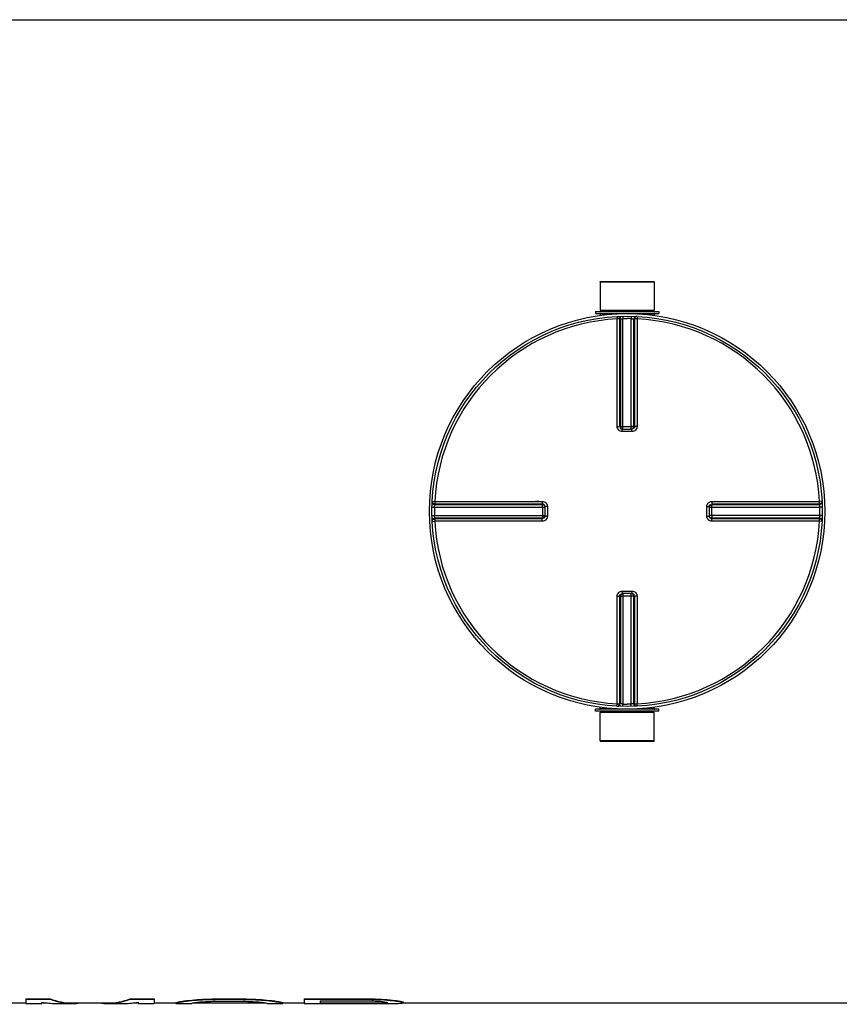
# Model space of a CAD drawing. Header units: millimetres. Extents: x 0 to 297, y 0 to 210.
# Tile 122 of 256: x 147 to 160, y 85 to 100. Entities that reach past the tile are written whole.
import ezdxf

# ---------------------------------------------------------------- set-up
doc = ezdxf.new("R2010")
doc.units = ezdxf.units.MM
doc.header["$LTSCALE"] = 16.335
doc.layers.get('0').update_dxf_attribs({"linetype": 'CONTINUOUS'})
for name, color, linetype in [('01_GLOBAL', 7, 'CONTINUOUS'), ('08_SURFACES', 7, 'CONTINUOUS'), ('AXES_REF', 7, 'CONTINUOUS')]:
    doc.layers.add(name, color=color, linetype=linetype)

msp = doc.modelspace()

# ---------------------------------------------------------------- linework, layer by layer
at = {"color": 7, "linetype": 'Continuous'}
for p, q in [((128.901, 99.849), (169.541, 99.849)), ((156.455, 95.765), (157.299, 95.765)), ((156.455, 95.765), (156.457, 95.325)), ((157.299, 95.765), (157.297, 95.325)), ((156.385, 95.305), (157.369, 95.305)), ((156.385, 95.305), (156.385, 95.273)), ((156.385, 95.273), (157.369, 95.273)), ((156.457, 95.325), (157.297, 95.325)), ((156.457, 95.325), (156.477, 95.305)), ((156.457, 95.269), (156.457, 95.244)), ((157.297, 95.325), (157.277, 95.305)), ((157.297, 95.269), (157.297, 95.244)), ((157.369, 95.305), (157.369, 95.273)), ((156.802, 93.474), (156.798, 93.475)), ((156.802, 93.474), (156.951, 93.474)), ((156.955, 93.475), (156.951, 93.474)), ((155.595, 92.272), (155.595, 92.271)), ((155.595, 92.271), (155.595, 92.268)), ((155.595, 92.268), (155.595, 92.118)), ((158.158, 92.268), (158.158, 92.271)), ((158.158, 92.118), (158.158, 92.268)), ((155.595, 92.118), (155.595, 92.115)), ((155.595, 92.115), (155.595, 92.115)), ((158.158, 92.115), (158.158, 92.118)), ((156.798, 90.912), (156.802, 90.912)), ((156.951, 90.912), (156.802, 90.912)), ((156.951, 90.912), (156.955, 90.912)), ((157.369, 89.113), (156.385, 89.113)), ((156.385, 89.081), (156.385, 89.113)), ((156.457, 89.117), (156.457, 89.142)), ((157.297, 89.117), (157.297, 89.142)), ((157.369, 89.081), (157.369, 89.113)), ((157.369, 89.081), (156.385, 89.081)), ((156.455, 88.621), (156.457, 89.061)), ((156.457, 89.061), (156.477, 89.081)), ((157.297, 89.061), (156.457, 89.061)), ((157.297, 89.061), (157.277, 89.081)), ((157.299, 88.621), (157.297, 89.061)), ((157.299, 88.621), (156.455, 88.621)), ((147.179, 84.537), (147.512, 84.537)), ((147.762, 84.537), (147.846, 84.537)), ((148.237, 84.537), (148.788, 84.537)), ((149.179, 84.537), (149.262, 84.537)), ((149.512, 84.537), (149.846, 84.537)), ((150.103, 84.537), (151.255, 84.537)), ((151.512, 84.537), (151.846, 84.537)), ((153.384, 84.537), (169.541, 84.537))]:
    msp.add_line(p, q, dxfattribs=at)
at = {"color": 9, "linetype": 'Continuous'}
for p, q in [((156.457, 95.269), (156.723, 95.269)), ((156.719, 95.229), (156.721, 95.19)), ((156.811, 95.232), (156.812, 95.193)), ((156.942, 95.232), (156.941, 95.193)), ((157.031, 95.269), (157.297, 95.269)), ((157.034, 95.229), (157.032, 95.19)), ((156.721, 93.515), (156.721, 95.19)), ((156.761, 93.515), (156.761, 95.189)), ((156.772, 95.19), (156.772, 93.514)), ((156.812, 93.474), (156.812, 95.193)), ((156.941, 93.474), (156.941, 95.193)), ((156.981, 93.514), (156.981, 95.19)), ((156.992, 95.189), (156.992, 93.515)), ((157.032, 95.19), (157.032, 93.515)), ((156.761, 93.515), (156.772, 93.514)), ((156.802, 93.435), (156.802, 93.474)), ((156.877, 93.435), (156.802, 93.435)), ((156.812, 93.513), (156.941, 93.513)), ((156.952, 93.435), (156.877, 93.435)), ((156.952, 93.435), (156.951, 93.474)), ((156.981, 93.514), (156.992, 93.515)), ((153.841, 92.351), (153.88, 92.348)), ((153.88, 92.348), (153.948, 92.348)), ((153.88, 92.348), (155.555, 92.348)), ((153.881, 92.309), (155.555, 92.309)), ((154.582, 92.348), (154.631, 92.348)), ((154.678, 92.348), (154.724, 92.348)), ((155.556, 92.298), (155.555, 92.309)), ((158.198, 92.309), (158.197, 92.298)), ((158.198, 92.309), (159.873, 92.309)), ((158.199, 92.348), (159.874, 92.348)), ((159.913, 92.351), (159.874, 92.348)), ((153.838, 92.259), (153.876, 92.258)), ((153.876, 92.258), (155.595, 92.258)), ((153.88, 92.298), (155.556, 92.298)), ((155.557, 92.258), (155.557, 92.128)), ((155.635, 92.268), (155.595, 92.268)), ((155.635, 92.268), (155.635, 92.118)), ((158.119, 92.268), (158.158, 92.268)), ((158.119, 92.118), (158.119, 92.268)), ((158.158, 92.258), (159.877, 92.258)), ((158.197, 92.298), (159.873, 92.298)), ((158.197, 92.128), (158.197, 92.258)), ((159.916, 92.259), (159.877, 92.258)), ((153.838, 92.128), (153.876, 92.128)), ((153.841, 92.036), (153.88, 92.038)), ((153.876, 92.128), (155.595, 92.128)), ((155.556, 92.089), (153.88, 92.089)), ((155.555, 92.038), (153.88, 92.038)), ((155.555, 92.078), (153.881, 92.078)), ((154.079, 92.038), (154.014, 92.038)), ((154.202, 92.038), (154.141, 92.038)), ((154.63, 92.038), (154.582, 92.038)), ((154.724, 92.038), (154.678, 92.038)), ((155.555, 92.078), (155.556, 92.089)), ((155.635, 92.118), (155.595, 92.118)), ((158.119, 92.118), (158.158, 92.118)), ((159.877, 92.128), (158.158, 92.128)), ((159.873, 92.089), (158.197, 92.089)), ((158.197, 92.089), (158.198, 92.078)), ((159.873, 92.078), (158.198, 92.078)), ((159.874, 92.038), (158.199, 92.038)), ((159.913, 92.036), (159.874, 92.038)), ((159.916, 92.128), (159.877, 92.128)), ((156.802, 90.951), (156.802, 90.912)), ((156.802, 90.951), (156.877, 90.951)), ((156.877, 90.951), (156.952, 90.951)), ((156.952, 90.951), (156.951, 90.912)), ((156.721, 89.196), (156.721, 90.871)), ((156.772, 90.873), (156.761, 90.872)), ((156.761, 89.197), (156.761, 90.872)), ((156.772, 90.873), (156.772, 89.196)), ((156.812, 90.912), (156.812, 89.193)), ((156.941, 90.873), (156.812, 90.873)), ((156.941, 89.193), (156.941, 90.912)), ((156.992, 90.872), (156.981, 90.873)), ((156.981, 89.196), (156.981, 90.873)), ((156.992, 90.872), (156.992, 89.197)), ((157.032, 90.871), (157.032, 89.196)), ((156.723, 89.117), (156.457, 89.117)), ((156.719, 89.157), (156.721, 89.196)), ((156.811, 89.154), (156.812, 89.193)), ((156.942, 89.154), (156.941, 89.193)), ((157.297, 89.117), (157.031, 89.117)), ((157.034, 89.157), (157.032, 89.196))]:
    msp.add_line(p, q, dxfattribs=at)
for points in [[(154.141, 92.348), (154.202, 92.348), (154.319, 92.348)], [(154.319, 92.348), (154.375, 92.348), (154.429, 92.348), (154.482, 92.348), (154.533, 92.348)], [(154.724, 92.348), (154.814, 92.348), (154.858, 92.348), (154.902, 92.348)], [(155.298, 92.348), (155.346, 92.348), (155.395, 92.348), (155.447, 92.349), (155.5, 92.349), (155.555, 92.348)], [(154.532, 92.038), (154.481, 92.038), (154.429, 92.038), (154.375, 92.038), (154.319, 92.038), (154.202, 92.038)], [(155.555, 92.038), (155.5, 92.038), (155.447, 92.038), (155.395, 92.038), (155.345, 92.038), (155.298, 92.038)]]:
    msp.add_lwpolyline(points, dxfattribs=at)
at = {"color": 7, "linetype": 'Continuous'}
msp.add_circle((156.877, 92.193), 3.04, dxfattribs=at)
for centre, start, end in [((156.453, 95.269), 0, 90), ((157.301, 95.269), 90, 180), ((156.453, 89.117), 270, 360), ((157.301, 89.117), 180, 270)]:
    msp.add_arc(centre, 0.004, start, end, dxfattribs=at)
at = {"color": 9, "linetype": 'Continuous'}
for centre, radius, start, end in [((156.877, 92.193), 3.001, 92.9675, 177.0325), ((156.916, 92.194), 2.999, 92.7532, 92.9681), ((156.877, 92.195), 2.999, 88.764, 90), ((156.837, 92.194), 2.999, 87.0319, 87.2468), ((156.877, 92.193), 3.001, 2.9675, 87.0325), ((156.801, 93.546), 0.0714, 260.8824, 264.1453), ((156.802, 93.557), 0.0821, 264.1297, 267.3759), ((156.798, 94.865), 1.352, 270.2015, 270.435), ((156.956, 94.865), 1.352, 269.565, 269.7941), ((156.939, 93.526), 0.053, 283.7408, 289.3622), ((156.94, 93.525), 0.0515, 289.3247, 295.139), ((156.877, 92.153), 3, 177.0319, 177.2468), ((156.877, 92.153), 3, 2.7532, 2.9681), ((156.875, 92.193), 2.999, 178.7642, 181.2358), ((151.621, 92.258), 3.936, 0.0039, 0.1321), ((158.24, 92.268), 0.0821, 174.1297, 177.3759), ((158.23, 92.269), 0.0714, 170.8824, 174.1453), ((158.21, 92.256), 0.053, 160.6378, 166.2592), ((158.209, 92.256), 0.0515, 154.861, 160.6753), ((162.126, 92.258), 3.929, 179.8698, 179.9962), ((156.879, 92.193), 2.999, 358.7642, 1.2358), ((156.877, 92.233), 3, 182.7532, 182.9681), ((156.877, 92.193), 3.001, 182.9675, 267.0325), ((151.628, 92.129), 3.929, 359.8698, 359.9962), ((155.545, 92.13), 0.0515, 334.861, 340.6753), ((155.544, 92.131), 0.053, 340.6378, 346.2592), ((155.533, 92.12), 0.0629, 349.0738, 352.3236), ((155.546, 92.13), 0.0506, 346.2665, 348.9381), ((155.536, 92.119), 0.0594, 352.3076, 355.5619), ((156.877, 92.193), 3.001, 272.9675, 357.0325), ((162.133, 92.129), 3.936, 180.0039, 180.1321), ((156.877, 92.233), 3, 357.0319, 357.2468), ((156.814, 90.861), 0.0515, 109.3247, 115.139), ((156.814, 90.86), 0.053, 103.7408, 109.3622), ((156.798, 89.521), 1.352, 89.565, 89.7941), ((156.956, 89.521), 1.352, 90.2015, 90.435), ((156.951, 90.83), 0.0821, 84.1297, 87.3759), ((156.953, 90.84), 0.0714, 80.8824, 84.1453), ((156.916, 92.192), 2.999, 267.0319, 267.2468), ((156.877, 92.191), 2.999, 268.764, 270), ((156.837, 92.192), 2.999, 272.7532, 272.9681)]:
    msp.add_arc(centre, radius, start, end, dxfattribs=at)
for points, knots in [([(156.719, 95.229), (156.73, 95.23), (156.751, 95.227), (156.759, 95.201), (156.754, 95.194)], [0, 0, 0, 0, 0.541371, 1, 1, 1, 1]), ([(156.731, 95.23), (156.741, 95.23), (156.763, 95.227), (156.77, 95.202), (156.765, 95.195)], [0, 0, 0, 0, 0.541188, 1, 1, 1, 1]), ([(157.023, 95.23), (157.012, 95.23), (156.991, 95.227), (156.983, 95.202), (156.988, 95.195)], [0, 0, 0, 0, 0.541188, 1, 1, 1, 1]), ([(157.034, 95.229), (157.024, 95.23), (157.002, 95.227), (156.995, 95.201), (157, 95.194)], [0, 0, 0, 0, 0.541905, 1, 1, 1, 1]), ([(156.761, 95.189), (156.76, 95.189), (156.748, 95.19), (156.736, 95.19), (156.725, 95.19)], [0, 0, 0, 0, 0.107584, 1, 1, 1, 1]), ([(156.772, 95.19), (156.773, 95.19), (156.784, 95.192), (156.795, 95.193), (156.805, 95.193)], [0, 0, 0, 0, 0.100406, 1, 1, 1, 1]), ([(156.941, 95.193), (156.949, 95.193), (156.954, 95.193), (156.975, 95.191), (156.969, 95.191), (156.968, 95.191)], [0, 0, 0, 0, 0.700251, 0.885328, 1, 1, 1, 1]), ([(156.802, 93.435), (156.782, 93.435), (156.739, 93.452), (156.721, 93.494), (156.721, 93.515)], [0, 0, 0, 0, 0.501179, 1, 1, 1, 1]), ([(156.79, 93.475), (156.784, 93.476), (156.768, 93.479), (156.773, 93.496), (156.777, 93.501)], [0, 0, 0, 0, 0.491684, 1, 1, 1, 1]), ([(156.772, 93.514), (156.776, 93.513), (156.786, 93.513), (156.796, 93.513), (156.803, 93.513)], [0, 0, 0, 0, 0.323299, 1, 1, 1, 1]), ([(156.981, 93.514), (156.978, 93.513), (156.968, 93.513), (156.958, 93.513), (156.951, 93.513)], [0, 0, 0, 0, 0.323324, 1, 1, 1, 1]), ([(157.032, 93.515), (157.032, 93.494), (157.015, 93.452), (156.972, 93.435), (156.952, 93.435)], [0, 0, 0, 0, 0.499867, 1, 1, 1, 1]), ([(156.992, 93.515), (156.992, 93.505), (156.991, 93.485), (156.968, 93.479), (156.962, 93.484)], [0, 0, 0, 0, 0.54721, 1, 1, 1, 1]), ([(153.841, 92.351), (153.84, 92.34), (153.843, 92.319), (153.869, 92.311), (153.876, 92.316)], [0, 0, 0, 0, 0.541905, 1, 1, 1, 1]), ([(153.84, 92.339), (153.84, 92.329), (153.843, 92.307), (153.868, 92.3), (153.875, 92.305)], [0, 0, 0, 0, 0.541188, 1, 1, 1, 1]), ([(155.555, 92.348), (155.576, 92.348), (155.618, 92.331), (155.635, 92.288), (155.635, 92.268)], [0, 0, 0, 0, 0.499925, 1, 1, 1, 1]), ([(155.555, 92.309), (155.565, 92.309), (155.585, 92.308), (155.591, 92.284), (155.586, 92.278)], [0, 0, 0, 0, 0.54719, 1, 1, 1, 1]), ([(158.119, 92.268), (158.119, 92.288), (158.135, 92.331), (158.178, 92.348), (158.199, 92.348)], [0, 0, 0, 0, 0.501179, 1, 1, 1, 1]), ([(159.873, 92.309), (159.873, 92.31), (159.874, 92.322), (159.874, 92.334), (159.874, 92.345)], [0, 0, 0, 0, 0.107584, 1, 1, 1, 1]), ([(159.913, 92.351), (159.913, 92.34), (159.91, 92.318), (159.885, 92.311), (159.878, 92.316)], [0, 0, 0, 0, 0.541371, 1, 1, 1, 1]), ([(159.913, 92.339), (159.914, 92.329), (159.911, 92.307), (159.886, 92.3), (159.878, 92.305)], [0, 0, 0, 0, 0.541188, 1, 1, 1, 1]), ([(153.876, 92.258), (153.877, 92.266), (153.877, 92.27), (153.879, 92.291), (153.879, 92.285), (153.879, 92.284)], [0, 0, 0, 0, 0.700251, 0.885328, 1, 1, 1, 1]), ([(155.557, 92.267), (155.557, 92.274), (155.557, 92.275), (155.556, 92.292), (155.556, 92.291)], [0, 0, 0, 0, 0.8666, 1, 1, 1, 1]), ([(158.159, 92.28), (158.16, 92.286), (158.163, 92.302), (158.18, 92.297), (158.185, 92.293)], [0, 0, 0, 0, 0.491684, 1, 1, 1, 1]), ([(158.197, 92.266), (158.197, 92.274), (158.196, 92.275), (158.197, 92.292), (158.197, 92.291)], [0, 0, 0, 0, 0.865557, 1, 1, 1, 1]), ([(159.873, 92.298), (159.874, 92.296), (159.876, 92.286), (159.876, 92.275), (159.876, 92.265)], [0, 0, 0, 0, 0.100406, 1, 1, 1, 1]), ([(153.84, 92.047), (153.84, 92.057), (153.843, 92.079), (153.868, 92.087), (153.875, 92.082)], [0, 0, 0, 0, 0.541188, 1, 1, 1, 1]), ([(153.841, 92.036), (153.84, 92.046), (153.843, 92.068), (153.869, 92.075), (153.876, 92.07)], [0, 0, 0, 0, 0.541371, 1, 1, 1, 1]), ([(153.88, 92.089), (153.88, 92.09), (153.878, 92.101), (153.877, 92.112), (153.877, 92.122)], [0, 0, 0, 0, 0.100406, 1, 1, 1, 1]), ([(153.881, 92.078), (153.88, 92.076), (153.88, 92.064), (153.88, 92.052), (153.88, 92.042)], [0, 0, 0, 0, 0.107584, 1, 1, 1, 1]), ([(155.635, 92.118), (155.635, 92.098), (155.618, 92.055), (155.576, 92.038), (155.555, 92.038)], [0, 0, 0, 0, 0.500075, 1, 1, 1, 1]), ([(155.557, 92.12), (155.557, 92.113), (155.557, 92.111), (155.556, 92.094), (155.556, 92.095)], [0, 0, 0, 0, 0.865557, 1, 1, 1, 1]), ([(155.594, 92.108), (155.593, 92.1), (155.589, 92.082), (155.569, 92.084), (155.564, 92.088)], [0, 0, 0, 0, 0.525427, 1, 1, 1, 1]), ([(158.199, 92.038), (158.178, 92.038), (158.135, 92.055), (158.119, 92.098), (158.119, 92.118)], [0, 0, 0, 0, 0.499867, 1, 1, 1, 1]), ([(158.198, 92.078), (158.189, 92.078), (158.169, 92.079), (158.163, 92.102), (158.168, 92.108)], [0, 0, 0, 0, 0.54721, 1, 1, 1, 1]), ([(158.197, 92.12), (158.197, 92.113), (158.196, 92.111), (158.197, 92.094), (158.197, 92.095)], [0, 0, 0, 0, 0.8666, 1, 1, 1, 1]), ([(159.877, 92.128), (159.877, 92.121), (159.876, 92.116), (159.875, 92.095), (159.875, 92.101), (159.875, 92.102)], [0, 0, 0, 0, 0.700251, 0.885328, 1, 1, 1, 1]), ([(159.913, 92.047), (159.914, 92.057), (159.911, 92.079), (159.886, 92.087), (159.878, 92.082)], [0, 0, 0, 0, 0.541188, 1, 1, 1, 1]), ([(159.913, 92.036), (159.913, 92.046), (159.911, 92.068), (159.885, 92.075), (159.878, 92.07)], [0, 0, 0, 0, 0.541905, 1, 1, 1, 1]), ([(156.721, 90.871), (156.721, 90.892), (156.739, 90.935), (156.782, 90.951), (156.802, 90.951)], [0, 0, 0, 0, 0.499867, 1, 1, 1, 1]), ([(156.952, 90.951), (156.972, 90.951), (157.015, 90.934), (157.032, 90.892), (157.032, 90.871)], [0, 0, 0, 0, 0.501179, 1, 1, 1, 1]), ([(156.761, 90.872), (156.761, 90.881), (156.762, 90.901), (156.786, 90.907), (156.792, 90.902)], [0, 0, 0, 0, 0.54721, 1, 1, 1, 1]), ([(156.772, 90.873), (156.776, 90.873), (156.786, 90.873), (156.796, 90.873), (156.803, 90.873)], [0, 0, 0, 0, 0.323324, 1, 1, 1, 1]), ([(156.981, 90.873), (156.978, 90.873), (156.968, 90.873), (156.958, 90.873), (156.951, 90.873)], [0, 0, 0, 0, 0.323299, 1, 1, 1, 1]), ([(156.964, 90.911), (156.97, 90.91), (156.986, 90.907), (156.98, 90.89), (156.976, 90.885)], [0, 0, 0, 0, 0.491684, 1, 1, 1, 1]), ([(156.719, 89.157), (156.73, 89.157), (156.751, 89.159), (156.759, 89.185), (156.754, 89.192)], [0, 0, 0, 0, 0.541905, 1, 1, 1, 1]), ([(156.731, 89.157), (156.741, 89.156), (156.763, 89.159), (156.77, 89.184), (156.765, 89.192)], [0, 0, 0, 0, 0.541188, 1, 1, 1, 1]), ([(156.812, 89.193), (156.804, 89.193), (156.799, 89.194), (156.779, 89.195), (156.785, 89.195), (156.786, 89.195)], [0, 0, 0, 0, 0.700251, 0.885328, 1, 1, 1, 1]), ([(156.981, 89.196), (156.98, 89.196), (156.969, 89.194), (156.958, 89.194), (156.948, 89.194)], [0, 0, 0, 0, 0.100406, 1, 1, 1, 1]), ([(157.023, 89.157), (157.012, 89.156), (156.991, 89.159), (156.983, 89.184), (156.988, 89.192)], [0, 0, 0, 0, 0.541188, 1, 1, 1, 1]), ([(156.992, 89.197), (156.994, 89.197), (157.006, 89.196), (157.018, 89.196), (157.028, 89.196)], [0, 0, 0, 0, 0.107584, 1, 1, 1, 1]), ([(157.034, 89.157), (157.024, 89.157), (157.002, 89.159), (156.995, 89.185), (157, 89.192)], [0, 0, 0, 0, 0.541905, 1, 1, 1, 1])]:
    msp.add_open_spline(points, degree=3, knots=knots, dxfattribs=at)
for points in [[(156.812, 95.193), (156.834, 95.194), (156.855, 95.194), (156.877, 95.194)], [(157.032, 95.19), (157.021, 95.19), (156.988, 95.19), (156.999, 95.189)], [(156.721, 93.515), (156.733, 93.515), (156.766, 93.515), (156.755, 93.515)], [(156.772, 93.514), (156.772, 93.498), (156.788, 93.472), (156.803, 93.478)], [(156.962, 93.478), (156.972, 93.483), (156.981, 93.5), (156.974, 93.509)], [(157.032, 93.515), (157.021, 93.515), (156.988, 93.515), (156.999, 93.515)], [(153.88, 92.348), (153.88, 92.337), (153.88, 92.304), (153.881, 92.315)], [(155.555, 92.348), (155.555, 92.337), (155.555, 92.304), (155.555, 92.315)], [(158.199, 92.348), (158.199, 92.337), (158.198, 92.304), (158.198, 92.315)], [(155.556, 92.298), (155.572, 92.298), (155.598, 92.282), (155.592, 92.267)], [(158.162, 92.278), (158.167, 92.288), (158.183, 92.297), (158.193, 92.291)], [(155.555, 92.038), (155.555, 92.049), (155.555, 92.082), (155.555, 92.071)], [(155.592, 92.108), (155.587, 92.098), (155.57, 92.089), (155.561, 92.095)], [(158.197, 92.089), (158.182, 92.089), (158.156, 92.105), (158.161, 92.119)], [(158.199, 92.038), (158.199, 92.049), (158.198, 92.082), (158.198, 92.071)], [(159.874, 92.038), (159.874, 92.049), (159.874, 92.082), (159.873, 92.071)], [(156.721, 90.871), (156.733, 90.871), (156.766, 90.871), (156.755, 90.872)], [(156.792, 90.908), (156.782, 90.903), (156.773, 90.887), (156.779, 90.877)], [(156.981, 90.873), (156.981, 90.888), (156.965, 90.914), (156.951, 90.908)], [(157.032, 90.871), (157.021, 90.871), (156.988, 90.871), (156.999, 90.872)], [(156.721, 89.196), (156.733, 89.196), (156.766, 89.196), (156.755, 89.197)], [(156.941, 89.193), (156.92, 89.192), (156.898, 89.192), (156.877, 89.192)]]:
    msp.add_open_spline(points, degree=3, dxfattribs=at)
at = {"layer": '01_GLOBAL', "color": 7, "linetype": 'Continuous'}
msp.add_circle((156.877, 92.193), 3.08, dxfattribs=at)
at = {"layer": '08_SURFACES', "color": 7, "linetype": 'Continuous'}
for p, q in [((147.512, 84.603), (147.887, 84.603)), ((147.512, 84.603), (147.512, 84.529)), ((147.512, 84.595), (147.887, 84.595)), ((147.512, 84.529), (147.762, 84.529)), ((147.762, 84.551), (147.762, 84.529)), ((147.887, 84.603), (147.887, 84.595)), ((147.975, 84.529), (148.237, 84.529)), ((148.788, 84.529), (149.05, 84.529)), ((149.137, 84.603), (149.512, 84.603)), ((149.137, 84.603), (149.137, 84.595)), ((149.137, 84.595), (149.512, 84.595)), ((149.262, 84.551), (149.262, 84.529)), ((149.262, 84.529), (149.512, 84.529)), ((149.512, 84.603), (149.512, 84.529)), ((149.846, 84.544), (149.846, 84.529)), ((149.846, 84.529), (150.096, 84.529)), ((149.887, 84.556), (149.887, 84.548)), ((149.971, 84.569), (149.971, 84.561)), ((150.096, 84.536), (150.096, 84.529)), ((150.137, 84.587), (150.137, 84.579)), ((150.304, 84.597), (150.304, 84.589)), ((150.512, 84.603), (150.846, 84.603)), ((150.512, 84.603), (150.512, 84.595)), ((150.512, 84.595), (150.846, 84.595)), ((150.512, 84.565), (150.846, 84.565)), ((150.846, 84.603), (150.846, 84.595)), ((151.054, 84.597), (151.054, 84.589)), ((151.221, 84.587), (151.221, 84.579)), ((151.262, 84.536), (151.262, 84.529)), ((151.262, 84.529), (151.512, 84.529)), ((151.387, 84.569), (151.387, 84.561)), ((151.471, 84.556), (151.471, 84.548)), ((151.512, 84.544), (151.512, 84.529)), ((151.846, 84.603), (152.846, 84.603)), ((151.846, 84.603), (151.846, 84.529)), ((151.846, 84.595), (152.846, 84.595)), ((151.846, 84.529), (153.137, 84.529)), ((152.096, 84.57), (152.887, 84.57)), ((152.096, 84.57), (152.096, 84.531)), ((152.096, 84.539), (152.887, 84.539)), ((152.096, 84.531), (152.887, 84.531)), ((152.846, 84.603), (152.846, 84.595)), ((152.887, 84.539), (152.887, 84.531)), ((153.012, 84.54), (153.012, 84.532)), ((153.054, 84.597), (153.054, 84.589)), ((153.096, 84.542), (153.096, 84.534)), ((153.137, 84.548), (153.137, 84.54)), ((153.221, 84.582), (153.221, 84.574)), ((153.346, 84.566), (153.346, 84.558)), ((153.387, 84.556), (153.387, 84.538))]:
    msp.add_line(p, q, dxfattribs=at)
for centre, major_axis, ratio, start_param, end_param in [((147.975, 92.193), (0, 7.664), 0.370496, -3.21662, -3.141593), ((148.237, 92.193), (0, 7.656), 0.349702, -3.272583, -3.141593), ((148.237, 92.193), (0, 7.664), 0.349702, -3.272446, -3.095939), ((148.788, 92.193), (0, 7.664), 0.349703, 3.095939, 3.272446), ((148.788, 92.193), (0, 7.656), 0.349703, -3.141593, -3.010602), ((149.05, 92.193), (0, 7.664), 0.370496, -3.141593, -3.066566), ((149.783, 92.193), (0, 7.656), 0.195835, -3.099894, -3.07206), ((149.783, 92.193), (0, 7.664), 0.195835, -3.099938, -3.072132), ((149.627, 92.193), (0, 7.656), 0.489582, -3.07206, -3.049754), ((149.627, 92.193), (0, 7.664), 0.489582, -3.072132, -3.04985), ((149.283, 92.193), (0, 7.656), 0.979169, -3.049754, -3.027403), ((149.283, 92.193), (0, 7.664), 0.979169, -3.04985, -3.027522), ((150.018, 92.193), (0, 7.664), 0.244794, -3.099938, -3.077697), ((148.429, 92.193), (14.993, 0), 0.510639, -1.456606, -1.44541), ((148.429, 92.193), (15.009, 0), 0.510639, -1.456726, -1.445541), ((149.818, 92.193), (0, 7.664), 0.652775, -3.077697, -3.060996), ((149.315, 92.193), (11.257, 0), 0.680851, -1.4902, -1.479054), ((145.617, 92.193), (37.483, 0), 0.204255, -1.44541, -1.439806), ((145.617, 92.193), (37.522, 0), 0.204255, -1.445541, -1.439943), ((147.596, 92.193), (30.017, 0), 0.255319, -1.479054, -1.473477), ((155.742, 92.193), (37.483, 0), 0.204255, -1.701787, -1.696183), ((155.742, 92.193), (37.522, 0), 0.204255, -1.70165, -1.696051), ((153.762, 92.193), (30.017, 0), 0.255319, -1.668116, -1.662539), ((152.044, 92.193), (11.257, 0), 0.680851, -1.662539, -1.651393), ((152.929, 92.193), (14.993, 0), 0.510639, -1.696183, -1.684986), ((152.929, 92.193), (15.009, 0), 0.510639, -1.696051, -1.684867), ((151.54, 92.193), (0, 7.664), 0.652775, -3.222189, -3.205488), ((152.075, 92.193), (0, 7.656), 0.979169, -3.255783, -3.233431), ((152.075, 92.193), (0, 7.664), 0.979169, -3.255663, -3.233335), ((151.341, 92.193), (0, 7.664), 0.244794, -3.205488, -3.183247), ((151.731, 92.193), (0, 7.656), 0.489582, -3.233431, -3.211126), ((151.731, 92.193), (0, 7.664), 0.489582, -3.233335, -3.211053), ((151.575, 92.193), (0, 7.656), 0.195835, -3.211126, -3.183291), ((151.575, 92.193), (0, 7.664), 0.195835, -3.211053, -3.183247), ((157.742, 92.193), (37.483, 0), 0.204255, -1.701787, -1.696183), ((157.742, 92.193), (37.522, 0), 0.204255, -1.70165, -1.696051), ((155.2, 92.193), (22.513, 0), 0.340425, -1.673696, -1.668116), ((152.45, 92.193), (22.49, 0), 0.340425, -1.551342, -1.545782), ((152.45, 92.193), (22.513, 0), 0.340425, -1.551362, -1.545808), ((153.742, 92.193), (0, 7.664), 0.979169, -3.238912, -3.227761), ((152.825, 92.193), (0, 7.656), 0.979169, -3.116578, -3.105457), ((152.825, 92.193), (0, 7.664), 0.979169, -3.116604, -3.105495), ((154.304, 92.193), (9.995, 0), 0.765956, -1.696183, -1.679394), ((154.304, 92.193), (10.006, 0), 0.765956, -1.696051, -1.67928), ((153.311, 92.193), (0, 7.664), 0.326384, -3.227761, -3.211053), ((153.006, 92.193), (0, 7.656), 0.326384, -3.105457, -3.088979), ((153.006, 92.193), (0, 7.664), 0.326384, -3.105495, -3.088821), ((153.137, 92.193), (10.006, 0), 0.765956, -1.570796, -1.562468), ((153.83, 92.193), (0, 7.656), 0.734375, -3.25019, -3.227851), ((153.83, 92.193), (0, 7.664), 0.734375, -3.250076, -3.227761), ((153.174, 92.193), (0, 7.664), 0.734375, -3.133264, -3.11105), ((153.561, 92.193), (0, 7.656), 0.326384, -3.227851, -3.211126), ((153.561, 92.193), (0, 7.664), 0.326384, -3.227761, -3.211053), ((153.269, 92.193), (0, 7.664), 0.326384, -3.11105, -3.09438)]:
    msp.add_ellipse(centre, major_axis=major_axis, ratio=ratio, start_param=start_param, end_param=end_param, dxfattribs=at)
at = {"layer": 'AXES_REF', "color": 7, "linetype": 'Continuous'}
for p, q in [((156.457, 95.773), (157.297, 95.773)), ((156.457, 95.765), (156.457, 95.773)), ((157.297, 95.765), (157.297, 95.773)), ((156.457, 88.621), (156.457, 88.613)), ((156.457, 88.613), (157.297, 88.613)), ((157.297, 88.621), (157.297, 88.613))]:
    msp.add_line(p, q, dxfattribs=at)

doc.saveas('drawing.dxf')
